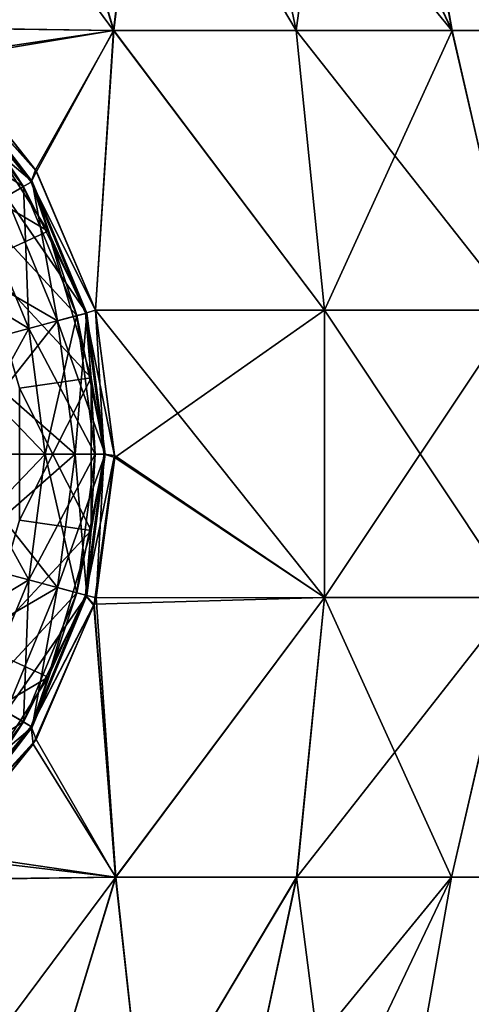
# Model space of a CAD drawing. Header units: millimetres. Extents: x -234 to 234, y -9 to 180.
# Tile 108 of 117: x 205.37 to 210.64, y 39.51 to 50.99. Entities that reach past the tile are written whole.
import ezdxf

# ---------------------------------------------------------------- set-up
doc = ezdxf.new("R2010")
doc.units = ezdxf.units.MM
doc.header["$LTSCALE"] = 106.095679
for name, color, linetype in [('164', 7, 'CONTINUOUS'), ('167', 7, 'CONTINUOUS'), ('184', 7, 'CONTINUOUS'), ('185', 7, 'CONTINUOUS'), ('186', 7, 'CONTINUOUS'), ('214', 7, 'CONTINUOUS'), ('215', 7, 'CONTINUOUS'), ('216', 7, 'CONTINUOUS')]:
    doc.layers.add(name, color=color, linetype=linetype)

msp = doc.modelspace()

# ---------------------------------------------------------------- linework, layer by layer
at = {"layer": '164', "color": 7, "linetype": 'CONTINUOUS', "true_color": 0xa2afbf}
for points in [[(204.123, 50.902, 12.853), (206.461, 50.867, 11.866), (204.259, 53.85, 11.231), (204.123, 50.902, 12.853)], [(204.259, 53.85, 11.231), (206.461, 50.867, 11.866), (205.582, 53.85, 10.636), (204.259, 53.85, 11.231)], [(205.582, 53.85, 10.636), (206.461, 50.867, 11.866), (206.823, 53.85, 9.885), (205.582, 53.85, 10.636)], [(206.461, 50.867, 11.866), (208.591, 50.867, 10.428), (206.823, 53.85, 9.885), (206.461, 50.867, 11.866)], [(206.823, 53.85, 9.885), (208.591, 50.867, 10.428), (207.965, 53.85, 8.991), (206.823, 53.85, 9.885)], [(208.591, 50.867, 10.428), (210.41, 50.867, 8.613), (207.965, 53.85, 8.991), (208.591, 50.867, 10.428)], [(207.965, 53.85, 8.991), (210.41, 50.867, 8.613), (208.991, 53.85, 7.965), (207.965, 53.85, 8.991)], [(208.991, 53.85, 7.965), (210.41, 50.867, 8.613), (209.885, 53.85, 6.823), (208.991, 53.85, 7.965)], [(210.41, 50.867, 8.613), (211.852, 50.867, 6.487), (209.885, 53.85, 6.823), (210.41, 50.867, 8.613)], [(209.885, 53.85, 6.823), (211.852, 50.867, 6.487), (210.636, 53.85, 5.582), (209.885, 53.85, 6.823)], [(204.123, 50.902, 12.853), (204.519, 50.547, 12.852), (206.461, 50.867, 11.866), (204.123, 50.902, 12.853)], [(204.519, 50.547, 12.852), (205.563, 49.224, 12.849), (206.461, 50.867, 11.866), (204.519, 50.547, 12.852)], [(205.563, 49.224, 12.849), (206.249, 47.606, 12.846), (206.461, 50.867, 11.866), (205.563, 49.224, 12.849)], [(206.249, 47.606, 12.846), (208.924, 47.605, 11.155), (206.461, 50.867, 11.866), (206.249, 47.606, 12.846)], [(206.461, 50.867, 11.866), (208.924, 47.605, 11.155), (208.591, 50.867, 10.428), (206.461, 50.867, 11.866)], [(208.924, 47.605, 11.155), (211.163, 47.605, 8.913), (208.591, 50.867, 10.428), (208.924, 47.605, 11.155)], [(208.591, 50.867, 10.428), (211.163, 47.605, 8.913), (210.41, 50.867, 8.613), (208.591, 50.867, 10.428)], [(210.41, 50.867, 8.613), (211.163, 47.605, 8.913), (211.852, 50.867, 6.487), (210.41, 50.867, 8.613)], [(206.474, 45.91, 12.843), (208.921, 44.252, 11.156), (206.249, 47.606, 12.846), (206.474, 45.91, 12.843)], [(206.249, 47.606, 12.846), (208.921, 44.252, 11.156), (208.924, 47.605, 11.155), (206.249, 47.606, 12.846)], [(208.921, 44.252, 11.156), (211.156, 44.252, 8.921), (208.924, 47.605, 11.155), (208.921, 44.252, 11.156)], [(208.924, 47.605, 11.155), (211.156, 44.252, 8.921), (211.163, 47.605, 8.913), (208.924, 47.605, 11.155)], [(206.236, 44.177, 12.841), (208.921, 44.252, 11.156), (206.474, 45.91, 12.843), (206.236, 44.177, 12.841)], [(206.236, 44.177, 12.841), (206.482, 40.991, 11.851), (208.921, 44.252, 11.156), (206.236, 44.177, 12.841)], [(206.482, 40.991, 11.851), (208.597, 40.991, 10.419), (208.921, 44.252, 11.156), (206.482, 40.991, 11.851)], [(208.597, 40.991, 10.419), (210.404, 40.991, 8.615), (208.921, 44.252, 11.156), (208.597, 40.991, 10.419)], [(208.921, 44.252, 11.156), (210.404, 40.991, 8.615), (211.156, 44.252, 8.921), (208.921, 44.252, 11.156)], [(210.404, 40.991, 8.615), (211.839, 40.991, 6.503), (211.156, 44.252, 8.921), (210.404, 40.991, 8.615)], [(205.559, 42.598, 12.839), (206.482, 40.991, 11.851), (206.236, 44.177, 12.841), (205.559, 42.598, 12.839)], [(204.514, 41.277, 12.838), (206.482, 40.991, 11.851), (205.559, 42.598, 12.839), (204.514, 41.277, 12.838)], [(204.16, 40.957, 12.838), (206.482, 40.991, 11.851), (204.514, 41.277, 12.838), (204.16, 40.957, 12.838)], [(204.16, 40.957, 12.838), (205.576, 38, 10.626), (206.482, 40.991, 11.851), (204.16, 40.957, 12.838)], [(204.255, 38, 11.22), (205.576, 38, 10.626), (204.16, 40.957, 12.838), (204.255, 38, 11.22)], [(205.576, 38, 10.626), (206.816, 38, 9.876), (206.482, 40.991, 11.851), (205.576, 38, 10.626)], [(206.482, 40.991, 11.851), (206.816, 38, 9.876), (208.597, 40.991, 10.419), (206.482, 40.991, 11.851)], [(206.816, 38, 9.876), (207.957, 38, 8.982), (208.597, 40.991, 10.419), (206.816, 38, 9.876)], [(207.957, 38, 8.982), (208.982, 38, 7.957), (208.597, 40.991, 10.419), (207.957, 38, 8.982)], [(208.597, 40.991, 10.419), (208.982, 38, 7.957), (210.404, 40.991, 8.615), (208.597, 40.991, 10.419)], [(208.982, 38, 7.957), (209.876, 38, 6.816), (210.404, 40.991, 8.615), (208.982, 38, 7.957)], [(209.876, 38, 6.816), (210.626, 38, 5.576), (211.839, 40.991, 6.503), (209.876, 38, 6.816)], [(210.404, 40.991, 8.615), (209.876, 38, 6.816), (211.839, 40.991, 6.503), (210.404, 40.991, 8.615)], [(210.626, 38, 5.576), (211.22, 38, 4.255), (211.839, 40.991, 6.503), (210.626, 38, 5.576)]]:
    msp.add_3dface(points, dxfattribs=at)
at = {"layer": '167', "color": 7, "linetype": 'CONTINUOUS', "true_color": 0xa2afbf}
for points in [[(206.463, 50.867, -11.865), (204.128, 50.898, -12.853), (205.582, 53.85, -10.636), (206.463, 50.867, -11.865)], [(205.582, 53.85, -10.636), (204.128, 50.898, -12.853), (204.259, 53.85, -11.231), (205.582, 53.85, -10.636)], [(206.823, 53.85, -9.885), (206.463, 50.867, -11.865), (205.582, 53.85, -10.636), (206.823, 53.85, -9.885)], [(208.592, 50.867, -10.427), (206.463, 50.867, -11.865), (206.823, 53.85, -9.885), (208.592, 50.867, -10.427)], [(207.965, 53.85, -8.991), (208.592, 50.867, -10.427), (206.823, 53.85, -9.885), (207.965, 53.85, -8.991)], [(208.991, 53.85, -7.965), (208.592, 50.867, -10.427), (207.965, 53.85, -8.991), (208.991, 53.85, -7.965)], [(210.411, 50.867, -8.613), (208.592, 50.867, -10.427), (208.991, 53.85, -7.965), (210.411, 50.867, -8.613)], [(209.885, 53.85, -6.823), (210.411, 50.867, -8.613), (208.991, 53.85, -7.965), (209.885, 53.85, -6.823)], [(211.853, 50.867, -6.486), (210.411, 50.867, -8.613), (209.885, 53.85, -6.823), (211.853, 50.867, -6.486)], [(210.636, 53.85, -5.582), (211.853, 50.867, -6.486), (209.885, 53.85, -6.823), (210.636, 53.85, -5.582)], [(204.128, 50.898, -12.853), (206.463, 50.867, -11.865), (204.491, 50.575, -12.852), (204.128, 50.898, -12.853)], [(204.491, 50.575, -12.852), (206.463, 50.867, -11.865), (205.551, 49.243, -12.85), (204.491, 50.575, -12.852)], [(206.463, 50.867, -11.865), (206.249, 47.605, -12.846), (205.551, 49.243, -12.85), (206.463, 50.867, -11.865)], [(208.923, 47.605, -11.156), (206.249, 47.605, -12.846), (206.463, 50.867, -11.865), (208.923, 47.605, -11.156)], [(208.592, 50.867, -10.427), (208.923, 47.605, -11.156), (206.463, 50.867, -11.865), (208.592, 50.867, -10.427)], [(210.411, 50.867, -8.613), (208.923, 47.605, -11.156), (208.592, 50.867, -10.427), (210.411, 50.867, -8.613)], [(211.16, 47.605, -8.918), (208.923, 47.605, -11.156), (210.411, 50.867, -8.613), (211.16, 47.605, -8.918)], [(211.853, 50.867, -6.486), (211.16, 47.605, -8.918), (210.411, 50.867, -8.613), (211.853, 50.867, -6.486)], [(206.249, 47.605, -12.846), (208.923, 47.605, -11.156), (206.475, 45.886, -12.843), (206.249, 47.605, -12.846)], [(208.923, 47.605, -11.156), (208.922, 44.252, -11.155), (206.475, 45.886, -12.843), (208.923, 47.605, -11.156)], [(211.159, 44.252, -8.917), (208.922, 44.252, -11.155), (211.16, 47.605, -8.918), (211.159, 44.252, -8.917)], [(211.16, 47.605, -8.918), (208.922, 44.252, -11.155), (208.923, 47.605, -11.156), (211.16, 47.605, -8.918)], [(208.922, 44.252, -11.155), (206.257, 44.251, -12.841), (206.475, 45.886, -12.843), (208.922, 44.252, -11.155)], [(206.257, 44.251, -12.841), (206.488, 40.991, -11.848), (206.231, 44.16, -12.841), (206.257, 44.251, -12.841)], [(208.922, 44.252, -11.155), (206.488, 40.991, -11.848), (206.257, 44.251, -12.841), (208.922, 44.252, -11.155)], [(208.6, 40.991, -10.416), (206.488, 40.991, -11.848), (208.922, 44.252, -11.155), (208.6, 40.991, -10.416)], [(210.406, 40.991, -8.613), (208.6, 40.991, -10.416), (211.159, 44.252, -8.917), (210.406, 40.991, -8.613)], [(211.159, 44.252, -8.917), (208.6, 40.991, -10.416), (208.922, 44.252, -11.155), (211.159, 44.252, -8.917)], [(211.84, 40.991, -6.502), (210.406, 40.991, -8.613), (211.159, 44.252, -8.917), (211.84, 40.991, -6.502)], [(206.231, 44.16, -12.841), (206.488, 40.991, -11.848), (205.524, 42.542, -12.84), (206.231, 44.16, -12.841)], [(205.524, 42.542, -12.84), (206.488, 40.991, -11.848), (204.462, 41.227, -12.838), (205.524, 42.542, -12.84)], [(206.488, 40.991, -11.848), (204.167, 40.964, -12.838), (204.462, 41.227, -12.838), (206.488, 40.991, -11.848)], [(206.488, 40.991, -11.848), (204.255, 38, -11.22), (204.167, 40.964, -12.838), (206.488, 40.991, -11.848)], [(205.576, 38, -10.626), (204.255, 38, -11.22), (206.488, 40.991, -11.848), (205.576, 38, -10.626)], [(206.816, 38, -9.876), (205.576, 38, -10.626), (206.488, 40.991, -11.848), (206.816, 38, -9.876)], [(208.6, 40.991, -10.416), (206.816, 38, -9.876), (206.488, 40.991, -11.848), (208.6, 40.991, -10.416)], [(207.957, 38, -8.982), (206.816, 38, -9.876), (208.6, 40.991, -10.416), (207.957, 38, -8.982)], [(208.982, 38, -7.957), (207.957, 38, -8.982), (210.406, 40.991, -8.613), (208.982, 38, -7.957)], [(210.406, 40.991, -8.613), (207.957, 38, -8.982), (208.6, 40.991, -10.416), (210.406, 40.991, -8.613)], [(209.876, 38, -6.816), (208.982, 38, -7.957), (210.406, 40.991, -8.613), (209.876, 38, -6.816)], [(210.626, 38, -5.576), (209.876, 38, -6.816), (211.84, 40.991, -6.502), (210.626, 38, -5.576)], [(211.84, 40.991, -6.502), (209.876, 38, -6.816), (210.406, 40.991, -8.613), (211.84, 40.991, -6.502)], [(212.838, 40.953, -4.155), (210.626, 38, -5.576), (211.84, 40.991, -6.502), (212.838, 40.953, -4.155)], [(211.22, 38, -4.255), (210.626, 38, -5.576), (212.838, 40.953, -4.155), (211.22, 38, -4.255)]]:
    msp.add_3dface(points, dxfattribs=at)
at = {"layer": '184', "color": 7, "linetype": 'CONTINUOUS', "true_color": 0xa2afbf}
for points in [[(205.697, 48.527, 13.16), (204.733, 50.026, 13.16), (204.096, 49.474, 13.569), (205.697, 48.527, 13.16)], [(204.93, 48.177, 13.569), (205.697, 48.527, 13.16), (204.096, 49.474, 13.569), (204.93, 48.177, 13.569)], [(206.199, 46.816, 13.16), (205.697, 48.527, 13.16), (204.93, 48.177, 13.569), (206.199, 46.816, 13.16)], [(205.365, 46.696, 13.569), (206.199, 46.816, 13.16), (204.93, 48.177, 13.569), (205.365, 46.696, 13.569)], [(206.199, 45.034, 13.16), (206.199, 46.816, 13.16), (205.365, 45.154, 13.569), (206.199, 45.034, 13.16)], [(205.365, 45.154, 13.569), (206.199, 46.816, 13.16), (205.365, 46.696, 13.569), (205.365, 45.154, 13.569)], [(204.93, 43.673, 13.569), (206.199, 45.034, 13.16), (205.365, 45.154, 13.569), (204.93, 43.673, 13.569)], [(205.697, 43.323, 13.16), (206.199, 45.034, 13.16), (204.93, 43.673, 13.569), (205.697, 43.323, 13.16)], [(204.096, 42.376, 13.569), (205.697, 43.323, 13.16), (204.93, 43.673, 13.569), (204.096, 42.376, 13.569)], [(204.733, 41.824, 13.16), (205.697, 43.323, 13.16), (204.096, 42.376, 13.569), (204.733, 41.824, 13.16)]]:
    msp.add_3dface(points, dxfattribs=at)
at = {"layer": '185', "color": 7, "linetype": 'CONTINUOUS', "true_color": 0xa2afbf}
for points in [[(205.563, 49.224, 12.849), (204.519, 50.547, 12.852), (204.491, 50.416, 12.986), (205.563, 49.224, 12.849)], [(205.5, 49.101, 12.986), (205.563, 49.224, 12.849), (204.491, 50.416, 12.986), (205.5, 49.101, 12.986)], [(204.733, 50.026, 13.16), (205.5, 49.101, 12.986), (204.491, 50.416, 12.986), (204.733, 50.026, 13.16)], [(204.733, 50.026, 13.16), (205.697, 48.527, 13.16), (205.5, 49.101, 12.986), (204.733, 50.026, 13.16)], [(206.249, 47.606, 12.846), (205.563, 49.224, 12.849), (205.5, 49.101, 12.986), (206.249, 47.606, 12.846)], [(206.135, 47.569, 12.986), (206.249, 47.606, 12.846), (205.5, 49.101, 12.986), (206.135, 47.569, 12.986)], [(205.697, 48.527, 13.16), (206.135, 47.569, 12.986), (205.5, 49.101, 12.986), (205.697, 48.527, 13.16)], [(205.697, 48.527, 13.16), (206.199, 46.816, 13.16), (206.135, 47.569, 12.986), (205.697, 48.527, 13.16)], [(206.351, 45.925, 12.986), (206.249, 47.606, 12.846), (206.135, 47.569, 12.986), (206.351, 45.925, 12.986)], [(206.199, 46.816, 13.16), (206.351, 45.925, 12.986), (206.135, 47.569, 12.986), (206.199, 46.816, 13.16)], [(206.474, 45.91, 12.843), (206.249, 47.606, 12.846), (206.351, 45.925, 12.986), (206.474, 45.91, 12.843)], [(206.199, 46.816, 13.16), (206.199, 45.034, 13.16), (206.351, 45.925, 12.986), (206.199, 46.816, 13.16)], [(206.135, 44.281, 12.986), (206.474, 45.91, 12.843), (206.351, 45.925, 12.986), (206.135, 44.281, 12.986)], [(206.199, 45.034, 13.16), (206.135, 44.281, 12.986), (206.351, 45.925, 12.986), (206.199, 45.034, 13.16)], [(206.236, 44.177, 12.841), (206.474, 45.91, 12.843), (206.135, 44.281, 12.986), (206.236, 44.177, 12.841)], [(206.199, 45.034, 13.16), (205.697, 43.323, 13.16), (206.135, 44.281, 12.986), (206.199, 45.034, 13.16)], [(205.5, 42.749, 12.986), (206.236, 44.177, 12.841), (206.135, 44.281, 12.986), (205.5, 42.749, 12.986)], [(205.697, 43.323, 13.16), (205.5, 42.749, 12.986), (206.135, 44.281, 12.986), (205.697, 43.323, 13.16)], [(205.559, 42.598, 12.839), (206.236, 44.177, 12.841), (205.5, 42.749, 12.986), (205.559, 42.598, 12.839)], [(205.697, 43.323, 13.16), (204.733, 41.824, 13.16), (205.5, 42.749, 12.986), (205.697, 43.323, 13.16)], [(204.491, 41.434, 12.986), (205.559, 42.598, 12.839), (205.5, 42.749, 12.986), (204.491, 41.434, 12.986)], [(204.733, 41.824, 13.16), (204.491, 41.434, 12.986), (205.5, 42.749, 12.986), (204.733, 41.824, 13.16)], [(204.514, 41.277, 12.838), (205.559, 42.598, 12.839), (204.491, 41.434, 12.986), (204.514, 41.277, 12.838)]]:
    msp.add_3dface(points, dxfattribs=at)
at = {"layer": '186', "color": 7, "linetype": 'CONTINUOUS', "true_color": 0xa2afbf}
for points in [[(204.501, 50.426, 27.186), (205.512, 49.108, 27.186), (204.251, 50.176, 25.485), (204.501, 50.426, 27.186)], [(204.417, 50.342, 28.919), (205.409, 49.048, 28.919), (204.501, 50.426, 27.186), (204.417, 50.342, 28.919)], [(204.501, 50.426, 27.186), (205.409, 49.048, 28.919), (205.512, 49.108, 27.186), (204.501, 50.426, 27.186)], [(204.417, 50.342, 28.919), (204.905, 48.757, 30.557), (205.409, 49.048, 28.919), (204.417, 50.342, 28.919)], [(204.251, 50.176, 25.485), (205.512, 49.108, 27.186), (205.207, 48.931, 25.485), (204.251, 50.176, 25.485)], [(204.905, 48.757, 30.557), (205.471, 47.391, 30.557), (205.409, 49.048, 28.919), (204.905, 48.757, 30.557)], [(205.512, 49.108, 27.186), (206.148, 47.572, 27.186), (205.207, 48.931, 25.485), (205.512, 49.108, 27.186)], [(205.409, 49.048, 28.919), (206.033, 47.542, 28.919), (205.512, 49.108, 27.186), (205.409, 49.048, 28.919)], [(205.409, 49.048, 28.919), (205.471, 47.391, 30.557), (206.033, 47.542, 28.919), (205.409, 49.048, 28.919)], [(205.512, 49.108, 27.186), (206.033, 47.542, 28.919), (206.148, 47.572, 27.186), (205.512, 49.108, 27.186)], [(205.207, 48.931, 25.485), (205.807, 47.481, 25.485), (204.748, 48.093, 23.952), (205.207, 48.931, 25.485)], [(205.207, 48.931, 25.485), (206.148, 47.572, 27.186), (205.807, 47.481, 25.485), (205.207, 48.931, 25.485)], [(204.905, 48.757, 30.557), (204.503, 47.132, 31.976), (205.471, 47.391, 30.557), (204.905, 48.757, 30.557)], [(204.748, 48.093, 23.952), (205.807, 47.481, 25.485), (205.167, 46.668, 23.952), (204.748, 48.093, 23.952)], [(206.148, 47.572, 27.186), (206.365, 45.925, 27.186), (205.807, 47.481, 25.485), (206.148, 47.572, 27.186)], [(206.033, 47.542, 28.919), (206.246, 45.925, 28.919), (206.148, 47.572, 27.186), (206.033, 47.542, 28.919)], [(206.148, 47.572, 27.186), (206.246, 45.925, 28.919), (206.365, 45.925, 27.186), (206.148, 47.572, 27.186)], [(205.807, 47.481, 25.485), (206.012, 45.925, 25.485), (205.167, 46.668, 23.952), (205.807, 47.481, 25.485)], [(205.471, 47.391, 30.557), (205.664, 45.925, 30.557), (206.033, 47.542, 28.919), (205.471, 47.391, 30.557)], [(206.033, 47.542, 28.919), (205.664, 45.925, 30.557), (206.246, 45.925, 28.919), (206.033, 47.542, 28.919)], [(205.807, 47.481, 25.485), (206.365, 45.925, 27.186), (206.012, 45.925, 25.485), (205.807, 47.481, 25.485)], [(204.503, 47.132, 31.976), (204.662, 45.925, 31.976), (205.471, 47.391, 30.557), (204.503, 47.132, 31.976)], [(205.471, 47.391, 30.557), (204.662, 45.925, 31.976), (205.664, 45.925, 30.557), (205.471, 47.391, 30.557)], [(205.167, 46.668, 23.952), (206.012, 45.925, 25.485), (205.167, 45.182, 23.952), (205.167, 46.668, 23.952)], [(204.662, 45.925, 31.976), (204.503, 44.718, 31.976), (205.664, 45.925, 30.557), (204.662, 45.925, 31.976)], [(205.664, 45.925, 30.557), (204.503, 44.718, 31.976), (205.471, 44.459, 30.557), (205.664, 45.925, 30.557)], [(206.012, 45.925, 25.485), (205.807, 44.369, 25.485), (205.167, 45.182, 23.952), (206.012, 45.925, 25.485)], [(205.664, 45.925, 30.557), (205.471, 44.459, 30.557), (206.246, 45.925, 28.919), (205.664, 45.925, 30.557)], [(206.246, 45.925, 28.919), (205.471, 44.459, 30.557), (206.033, 44.308, 28.919), (206.246, 45.925, 28.919)], [(206.012, 45.925, 25.485), (206.148, 44.278, 27.186), (205.807, 44.369, 25.485), (206.012, 45.925, 25.485)], [(206.365, 45.925, 27.186), (206.148, 44.278, 27.186), (206.012, 45.925, 25.485), (206.365, 45.925, 27.186)], [(206.246, 45.925, 28.919), (206.033, 44.308, 28.919), (206.365, 45.925, 27.186), (206.246, 45.925, 28.919)], [(206.365, 45.925, 27.186), (206.033, 44.308, 28.919), (206.148, 44.278, 27.186), (206.365, 45.925, 27.186)], [(205.167, 45.182, 23.952), (205.807, 44.369, 25.485), (204.748, 43.757, 23.952), (205.167, 45.182, 23.952)], [(204.503, 44.718, 31.976), (204.037, 43.594, 31.976), (205.471, 44.459, 30.557), (204.503, 44.718, 31.976)], [(205.471, 44.459, 30.557), (204.037, 43.594, 31.976), (204.905, 43.093, 30.557), (205.471, 44.459, 30.557)], [(205.471, 44.459, 30.557), (204.905, 43.093, 30.557), (206.033, 44.308, 28.919), (205.471, 44.459, 30.557)], [(205.807, 44.369, 25.485), (205.207, 42.919, 25.485), (204.748, 43.757, 23.952), (205.807, 44.369, 25.485)], [(205.807, 44.369, 25.485), (205.512, 42.742, 27.186), (205.207, 42.919, 25.485), (205.807, 44.369, 25.485)], [(206.148, 44.278, 27.186), (205.512, 42.742, 27.186), (205.807, 44.369, 25.485), (206.148, 44.278, 27.186)], [(206.033, 44.308, 28.919), (204.905, 43.093, 30.557), (205.409, 42.802, 28.919), (206.033, 44.308, 28.919)], [(206.033, 44.308, 28.919), (205.409, 42.802, 28.919), (206.148, 44.278, 27.186), (206.033, 44.308, 28.919)], [(206.148, 44.278, 27.186), (205.409, 42.802, 28.919), (205.512, 42.742, 27.186), (206.148, 44.278, 27.186)], [(204.905, 43.093, 30.557), (204.005, 41.92, 30.557), (205.409, 42.802, 28.919), (204.905, 43.093, 30.557)], [(205.512, 42.742, 27.186), (204.501, 41.424, 27.186), (205.207, 42.919, 25.485), (205.512, 42.742, 27.186)], [(205.409, 42.802, 28.919), (204.005, 41.92, 30.557), (204.417, 41.508, 28.919), (205.409, 42.802, 28.919)], [(205.409, 42.802, 28.919), (204.417, 41.508, 28.919), (205.512, 42.742, 27.186), (205.409, 42.802, 28.919)], [(205.512, 42.742, 27.186), (204.417, 41.508, 28.919), (204.501, 41.424, 27.186), (205.512, 42.742, 27.186)]]:
    msp.add_3dface(points, dxfattribs=at)
at = {"layer": '214', "color": 7, "linetype": 'CONTINUOUS', "true_color": 0xa2afbf}
for points in [[(204.733, 50.026, -13.16), (205.697, 48.527, -13.16), (204.096, 49.474, -13.569), (204.733, 50.026, -13.16)], [(204.096, 49.474, -13.569), (205.697, 48.527, -13.16), (204.93, 48.177, -13.569), (204.096, 49.474, -13.569)], [(205.697, 48.527, -13.16), (206.199, 46.816, -13.16), (204.93, 48.177, -13.569), (205.697, 48.527, -13.16)], [(204.93, 48.177, -13.569), (206.199, 46.816, -13.16), (205.365, 46.696, -13.569), (204.93, 48.177, -13.569)], [(206.199, 46.816, -13.16), (206.199, 45.034, -13.16), (205.365, 46.696, -13.569), (206.199, 46.816, -13.16)], [(205.365, 46.696, -13.569), (206.199, 45.034, -13.16), (205.365, 45.154, -13.569), (205.365, 46.696, -13.569)], [(205.365, 45.154, -13.569), (206.199, 45.034, -13.16), (204.93, 43.673, -13.569), (205.365, 45.154, -13.569)], [(206.199, 45.034, -13.16), (205.697, 43.323, -13.16), (204.93, 43.673, -13.569), (206.199, 45.034, -13.16)], [(204.93, 43.673, -13.569), (205.697, 43.323, -13.16), (204.096, 42.376, -13.569), (204.93, 43.673, -13.569)], [(205.697, 43.323, -13.16), (204.733, 41.824, -13.16), (204.096, 42.376, -13.569), (205.697, 43.323, -13.16)]]:
    msp.add_3dface(points, dxfattribs=at)
at = {"layer": '215', "color": 7, "linetype": 'CONTINUOUS', "true_color": 0xa2afbf}
for points in [[(204.491, 50.575, -12.852), (205.551, 49.243, -12.85), (204.491, 50.416, -12.986), (204.491, 50.575, -12.852)], [(205.551, 49.243, -12.85), (205.5, 49.101, -12.986), (204.491, 50.416, -12.986), (205.551, 49.243, -12.85)], [(205.5, 49.101, -12.986), (204.733, 50.026, -13.16), (204.491, 50.416, -12.986), (205.5, 49.101, -12.986)], [(205.697, 48.527, -13.16), (204.733, 50.026, -13.16), (205.5, 49.101, -12.986), (205.697, 48.527, -13.16)], [(205.551, 49.243, -12.85), (206.249, 47.605, -12.846), (205.5, 49.101, -12.986), (205.551, 49.243, -12.85)], [(206.249, 47.605, -12.846), (206.135, 47.569, -12.986), (205.5, 49.101, -12.986), (206.249, 47.605, -12.846)], [(206.135, 47.569, -12.986), (205.697, 48.527, -13.16), (205.5, 49.101, -12.986), (206.135, 47.569, -12.986)], [(206.199, 46.816, -13.16), (205.697, 48.527, -13.16), (206.135, 47.569, -12.986), (206.199, 46.816, -13.16)], [(206.249, 47.605, -12.846), (206.475, 45.886, -12.843), (206.135, 47.569, -12.986), (206.249, 47.605, -12.846)], [(206.475, 45.886, -12.843), (206.351, 45.925, -12.986), (206.135, 47.569, -12.986), (206.475, 45.886, -12.843)], [(206.351, 45.925, -12.986), (206.199, 46.816, -13.16), (206.135, 47.569, -12.986), (206.351, 45.925, -12.986)], [(206.199, 45.034, -13.16), (206.199, 46.816, -13.16), (206.351, 45.925, -12.986), (206.199, 45.034, -13.16)], [(206.257, 44.251, -12.841), (206.135, 44.281, -12.986), (206.351, 45.925, -12.986), (206.257, 44.251, -12.841)], [(206.135, 44.281, -12.986), (206.199, 45.034, -13.16), (206.351, 45.925, -12.986), (206.135, 44.281, -12.986)], [(206.475, 45.886, -12.843), (206.257, 44.251, -12.841), (206.351, 45.925, -12.986), (206.475, 45.886, -12.843)], [(205.697, 43.323, -13.16), (206.199, 45.034, -13.16), (206.135, 44.281, -12.986), (205.697, 43.323, -13.16)], [(206.231, 44.16, -12.841), (205.5, 42.749, -12.986), (206.135, 44.281, -12.986), (206.231, 44.16, -12.841)], [(205.5, 42.749, -12.986), (205.697, 43.323, -13.16), (206.135, 44.281, -12.986), (205.5, 42.749, -12.986)], [(206.257, 44.251, -12.841), (206.231, 44.16, -12.841), (206.135, 44.281, -12.986), (206.257, 44.251, -12.841)], [(206.231, 44.16, -12.841), (205.524, 42.542, -12.84), (205.5, 42.749, -12.986), (206.231, 44.16, -12.841)], [(204.733, 41.824, -13.16), (205.697, 43.323, -13.16), (205.5, 42.749, -12.986), (204.733, 41.824, -13.16)], [(205.524, 42.542, -12.84), (204.491, 41.434, -12.986), (205.5, 42.749, -12.986), (205.524, 42.542, -12.84)], [(204.491, 41.434, -12.986), (204.733, 41.824, -13.16), (205.5, 42.749, -12.986), (204.491, 41.434, -12.986)], [(205.524, 42.542, -12.84), (204.462, 41.227, -12.838), (204.491, 41.434, -12.986), (205.524, 42.542, -12.84)]]:
    msp.add_3dface(points, dxfattribs=at)
at = {"layer": '216', "color": 7, "linetype": 'CONTINUOUS', "true_color": 0xa2afbf}
for points in [[(205.512, 49.108, -27.186), (204.417, 50.342, -28.919), (204.501, 50.426, -27.186), (205.512, 49.108, -27.186)], [(205.512, 49.108, -27.186), (204.501, 50.426, -27.186), (205.207, 48.931, -25.485), (205.512, 49.108, -27.186)], [(205.409, 49.048, -28.919), (204.005, 49.93, -30.557), (204.417, 50.342, -28.919), (205.409, 49.048, -28.919)], [(205.409, 49.048, -28.919), (204.417, 50.342, -28.919), (205.512, 49.108, -27.186), (205.409, 49.048, -28.919)], [(204.905, 48.757, -30.557), (204.005, 49.93, -30.557), (205.409, 49.048, -28.919), (204.905, 48.757, -30.557)], [(206.033, 47.542, -28.919), (204.905, 48.757, -30.557), (205.409, 49.048, -28.919), (206.033, 47.542, -28.919)], [(205.807, 47.481, -25.485), (205.512, 49.108, -27.186), (205.207, 48.931, -25.485), (205.807, 47.481, -25.485)], [(206.148, 47.572, -27.186), (205.409, 49.048, -28.919), (205.512, 49.108, -27.186), (206.148, 47.572, -27.186)], [(206.033, 47.542, -28.919), (205.409, 49.048, -28.919), (206.148, 47.572, -27.186), (206.033, 47.542, -28.919)], [(206.148, 47.572, -27.186), (205.512, 49.108, -27.186), (205.807, 47.481, -25.485), (206.148, 47.572, -27.186)], [(205.807, 47.481, -25.485), (205.207, 48.931, -25.485), (204.748, 48.093, -23.952), (205.807, 47.481, -25.485)], [(205.471, 47.391, -30.557), (204.037, 48.256, -31.976), (204.905, 48.757, -30.557), (205.471, 47.391, -30.557)], [(205.471, 47.391, -30.557), (204.905, 48.757, -30.557), (206.033, 47.542, -28.919), (205.471, 47.391, -30.557)], [(204.503, 47.132, -31.976), (204.037, 48.256, -31.976), (205.471, 47.391, -30.557), (204.503, 47.132, -31.976)], [(205.167, 46.668, -23.952), (205.807, 47.481, -25.485), (204.748, 48.093, -23.952), (205.167, 46.668, -23.952)], [(206.012, 45.925, -25.485), (206.148, 47.572, -27.186), (205.807, 47.481, -25.485), (206.012, 45.925, -25.485)], [(206.365, 45.925, -27.186), (206.148, 47.572, -27.186), (206.012, 45.925, -25.485), (206.365, 45.925, -27.186)], [(206.365, 45.925, -27.186), (206.033, 47.542, -28.919), (206.148, 47.572, -27.186), (206.365, 45.925, -27.186)], [(206.012, 45.925, -25.485), (205.807, 47.481, -25.485), (205.167, 46.668, -23.952), (206.012, 45.925, -25.485)], [(206.246, 45.925, -28.919), (205.471, 47.391, -30.557), (206.033, 47.542, -28.919), (206.246, 45.925, -28.919)], [(206.246, 45.925, -28.919), (206.033, 47.542, -28.919), (206.365, 45.925, -27.186), (206.246, 45.925, -28.919)], [(205.664, 45.925, -30.557), (204.503, 47.132, -31.976), (205.471, 47.391, -30.557), (205.664, 45.925, -30.557)], [(205.664, 45.925, -30.557), (205.471, 47.391, -30.557), (206.246, 45.925, -28.919), (205.664, 45.925, -30.557)], [(204.662, 45.925, -31.976), (204.503, 47.132, -31.976), (205.664, 45.925, -30.557), (204.662, 45.925, -31.976)], [(205.167, 45.182, -23.952), (206.012, 45.925, -25.485), (205.167, 46.668, -23.952), (205.167, 45.182, -23.952)], [(204.503, 44.718, -31.976), (204.662, 45.925, -31.976), (205.471, 44.459, -30.557), (204.503, 44.718, -31.976)], [(205.471, 44.459, -30.557), (204.662, 45.925, -31.976), (205.664, 45.925, -30.557), (205.471, 44.459, -30.557)], [(205.807, 44.369, -25.485), (206.012, 45.925, -25.485), (205.167, 45.182, -23.952), (205.807, 44.369, -25.485)], [(205.471, 44.459, -30.557), (205.664, 45.925, -30.557), (206.033, 44.308, -28.919), (205.471, 44.459, -30.557)], [(206.033, 44.308, -28.919), (205.664, 45.925, -30.557), (206.246, 45.925, -28.919), (206.033, 44.308, -28.919)], [(206.148, 44.278, -27.186), (206.365, 45.925, -27.186), (205.807, 44.369, -25.485), (206.148, 44.278, -27.186)], [(205.807, 44.369, -25.485), (206.365, 45.925, -27.186), (206.012, 45.925, -25.485), (205.807, 44.369, -25.485)], [(206.033, 44.308, -28.919), (206.246, 45.925, -28.919), (206.148, 44.278, -27.186), (206.033, 44.308, -28.919)], [(206.148, 44.278, -27.186), (206.246, 45.925, -28.919), (206.365, 45.925, -27.186), (206.148, 44.278, -27.186)], [(204.748, 43.757, -23.952), (205.807, 44.369, -25.485), (205.167, 45.182, -23.952), (204.748, 43.757, -23.952)], [(204.905, 43.093, -30.557), (204.503, 44.718, -31.976), (205.471, 44.459, -30.557), (204.905, 43.093, -30.557)], [(204.905, 43.093, -30.557), (205.471, 44.459, -30.557), (205.409, 42.802, -28.919), (204.905, 43.093, -30.557)], [(205.409, 42.802, -28.919), (205.471, 44.459, -30.557), (206.033, 44.308, -28.919), (205.409, 42.802, -28.919)], [(205.207, 42.919, -25.485), (205.807, 44.369, -25.485), (204.748, 43.757, -23.952), (205.207, 42.919, -25.485)], [(205.207, 42.919, -25.485), (206.148, 44.278, -27.186), (205.807, 44.369, -25.485), (205.207, 42.919, -25.485)], [(205.512, 42.742, -27.186), (206.148, 44.278, -27.186), (205.207, 42.919, -25.485), (205.512, 42.742, -27.186)], [(205.409, 42.802, -28.919), (206.033, 44.308, -28.919), (205.512, 42.742, -27.186), (205.409, 42.802, -28.919)], [(205.512, 42.742, -27.186), (206.033, 44.308, -28.919), (206.148, 44.278, -27.186), (205.512, 42.742, -27.186)], [(204.417, 41.508, -28.919), (204.905, 43.093, -30.557), (205.409, 42.802, -28.919), (204.417, 41.508, -28.919)], [(204.251, 41.674, -25.485), (205.512, 42.742, -27.186), (205.207, 42.919, -25.485), (204.251, 41.674, -25.485)], [(204.501, 41.424, -27.186), (205.512, 42.742, -27.186), (204.251, 41.674, -25.485), (204.501, 41.424, -27.186)], [(204.417, 41.508, -28.919), (205.409, 42.802, -28.919), (204.501, 41.424, -27.186), (204.417, 41.508, -28.919)], [(204.501, 41.424, -27.186), (205.409, 42.802, -28.919), (205.512, 42.742, -27.186), (204.501, 41.424, -27.186)]]:
    msp.add_3dface(points, dxfattribs=at)

doc.saveas('drawing.dxf')
